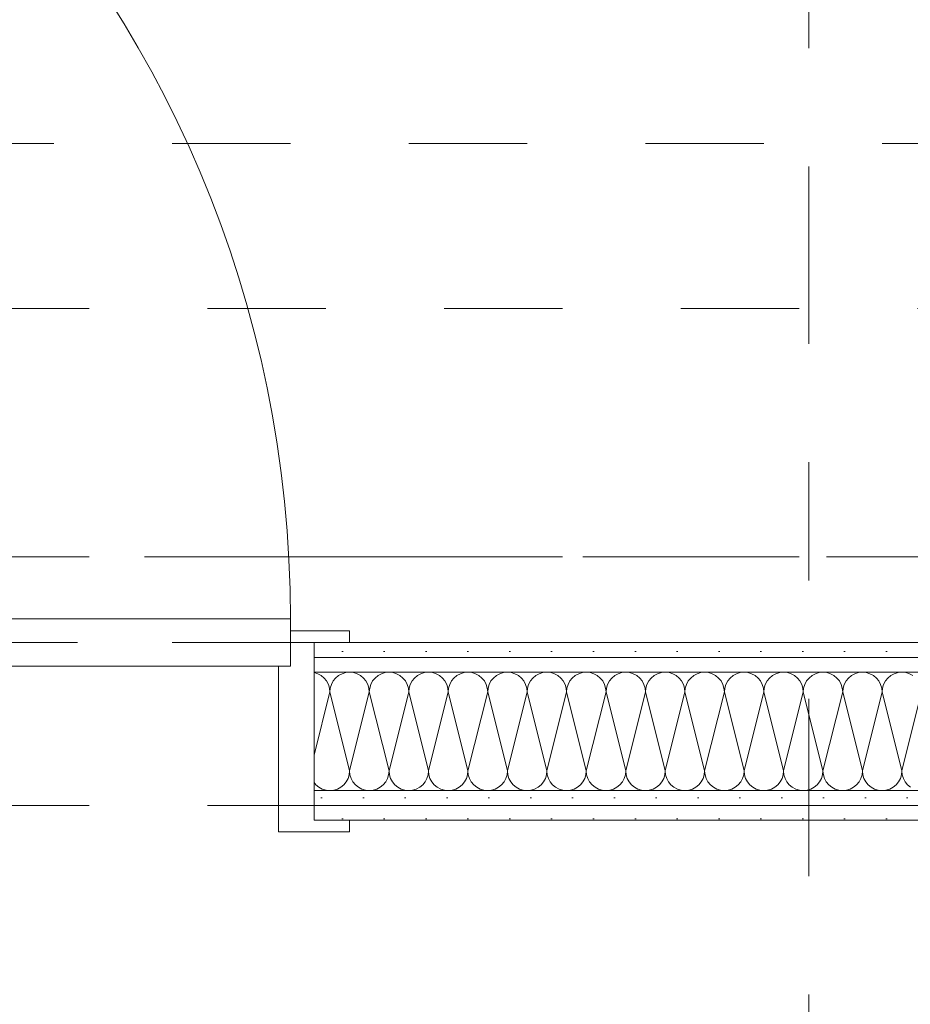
# Model space of a CAD drawing. Header units: metres. Extents: x -4 to 100, y -11 to 17.
# Tile 156 of 256: x 9.821 to 10.574, y 7.922 to 8.754. Entities that reach past the tile are written whole.
import ezdxf

# ---------------------------------------------------------------- set-up
doc = ezdxf.new("R2010")
doc.units = ezdxf.units.M
doc.header["$MEASUREMENT"] = 0
for name, pattern in [('Achse', [0.2, 0.1, -0.05, 0, -0.05]), ('Schnittlinie', [0.3, 0.15, -0.075, 0, -0.075]), ('Strichlinie doppelt', [0.546806, 0.264583, -0.105833, 0.070556, -0.105833]), ('Strichlinie eng', [0.115, 0.075, -0.04]), ('Untersicht', [0.1, 0.075, -0.025])]:
    doc.linetypes.add(name, pattern=pattern)
for name, color, linetype in [('152 - Bemaßung_ Beschriftung.Ausbau', 7, 'Continuous'), ('201a - Marker.Schnitt - optisch Grundriss', 7, 'Continuous'), ('451 - Universal.Achsen Raster', 7, 'Continuous'), ('608 - Struktur.Träger', 7, 'Continuous'), ('650 - Abdeckung.Fußboden Aufbau', 7, 'Continuous'), ('Neubau_606 - Struktur.Wand Innen Ausbau', 7, 'Continuous'), ('Neubau_653 - Abdeckung.TB Verkofferung', 7, 'Continuous')]:
    doc.layers.add(name, color=color, linetype=linetype)
doc.styles.add('ERSTELLTER_STIL_2', font='txt')
doc.dimstyles.new('ERSTELLTER_STIL__5', dxfattribs={"dimtxt": 0.1, "dimasz": 0.0532, "dimexe": 0.18, "dimexo": 0.0625, "dimgap": 0, "dimtad": 1, "dimtih": 1, "dimtoh": 1, "dimzin": 0, "dimdsep": 46, "dimtxsty": 'ERSTELLTER_STIL_2', "dimblk": 'ARROWHEAD_2', "dimblk1": 'ARROWHEAD_2', "dimblk2": 'ARROWHEAD_2', "dimcen": 0.09, "dimse1": 1, "dimse2": 1, "dimclrd": 7, "dimclre": 7, "dimclrt": 7, "dimazin": 0, "dimtfac": 1, "dimtdec": 4, "dimtmove": 0, "dimatfit": 3, "dimfxl": 1, "dimtolj": 1, "dimtzin": 0, "dimarcsym": 0})
doc.dimstyles.new('ERSTELLTER_STIL__8', dxfattribs={"dimtxt": 0.18, "dimasz": 0.03648, "dimexe": 0.18, "dimexo": 0.0625, "dimgap": 0, "dimtad": 0, "dimtih": 1, "dimtoh": 1, "dimdec": 4, "dimzin": 0, "dimdsep": 46, "dimcen": 0.09, "dimadec": 0, "dimazin": 0, "dimtfac": 1, "dimtdec": 4, "dimtmove": 0, "dimatfit": 3, "dimldrblk": 'ARROWHEAD_11', "dimfxl": 1, "dimtolj": 1, "dimtzin": 0, "dimarcsym": 0})
pattern_1 = [(45, (0, 0), (-0.01767767, 0.01767767), [0, -0.025])]

# ---------------------------------------------------------------- blocks, each defined once
blk = doc.blocks.new('*X36')
at = {"layer": 'Neubau_606 - Struktur.Wand Innen Ausbau', "color": 7, "linetype": 'Continuous', "lineweight": 5}
for p, q in [((10.07304, 8.20121), (10.06999, 8.20214)), ((10.07593, 8.19967), (10.07304, 8.20121)), ((10.07845, 8.1976), (10.07593, 8.19967)), ((10.08052, 8.19508), (10.07845, 8.1976)), ((10.08821, 8.1976), (10.08614, 8.19508)), ((10.09074, 8.19967), (10.08821, 8.1976)), ((10.09362, 8.20121), (10.09074, 8.19967)), ((10.09675, 8.20216), (10.09362, 8.20121)), ((10.1, 8.20248), (10.09675, 8.20216)), ((10.10325, 8.20216), (10.1, 8.20248)), ((10.10638, 8.20121), (10.10325, 8.20216)), ((10.10926, 8.19967), (10.10638, 8.20121)), ((10.11179, 8.1976), (10.10926, 8.19967)), ((10.11386, 8.19508), (10.11179, 8.1976)), ((10.12155, 8.1976), (10.11948, 8.19508)), ((10.12407, 8.19967), (10.12155, 8.1976)), ((10.12696, 8.20121), (10.12407, 8.19967)), ((10.13008, 8.20216), (10.12696, 8.20121)), ((10.13333, 8.20248), (10.13008, 8.20216)), ((10.13658, 8.20216), (10.13333, 8.20248)), ((10.13971, 8.20121), (10.13658, 8.20216)), ((10.14259, 8.19967), (10.13971, 8.20121)), ((10.14512, 8.1976), (10.14259, 8.19967)), ((10.14719, 8.19508), (10.14512, 8.1976)), ((10.15488, 8.1976), (10.15281, 8.19508)), ((10.15741, 8.19967), (10.15488, 8.1976)), ((10.16029, 8.20121), (10.15741, 8.19967)), ((10.16342, 8.20216), (10.16029, 8.20121)), ((10.16667, 8.20248), (10.16342, 8.20216)), ((10.16992, 8.20216), (10.16667, 8.20248)), ((10.17304, 8.20121), (10.16992, 8.20216)), ((10.17593, 8.19967), (10.17304, 8.20121)), ((10.17845, 8.1976), (10.17593, 8.19967)), ((10.18052, 8.19508), (10.17845, 8.1976)), ((10.18821, 8.1976), (10.18614, 8.19508)), ((10.19074, 8.19967), (10.18821, 8.1976)), ((10.19362, 8.20121), (10.19074, 8.19967)), ((10.19675, 8.20216), (10.19362, 8.20121)), ((10.2, 8.20248), (10.19675, 8.20216)), ((10.20325, 8.20216), (10.2, 8.20248)), ((10.20638, 8.20121), (10.20325, 8.20216)), ((10.20926, 8.19967), (10.20638, 8.20121)), ((10.21179, 8.1976), (10.20926, 8.19967)), ((10.21386, 8.19508), (10.21179, 8.1976)), ((10.22155, 8.1976), (10.21948, 8.19508)), ((10.22407, 8.19967), (10.22155, 8.1976)), ((10.22696, 8.20121), (10.22407, 8.19967)), ((10.23008, 8.20216), (10.22696, 8.20121)), ((10.23333, 8.20248), (10.23008, 8.20216)), ((10.23658, 8.20216), (10.23333, 8.20248)), ((10.23971, 8.20121), (10.23658, 8.20216)), ((10.24259, 8.19967), (10.23971, 8.20121)), ((10.24512, 8.1976), (10.24259, 8.19967)), ((10.24719, 8.19508), (10.24512, 8.1976)), ((10.25488, 8.1976), (10.25281, 8.19508)), ((10.25741, 8.19967), (10.25488, 8.1976)), ((10.26029, 8.20121), (10.25741, 8.19967)), ((10.26342, 8.20216), (10.26029, 8.20121)), ((10.26667, 8.20248), (10.26342, 8.20216)), ((10.26992, 8.20216), (10.26667, 8.20248)), ((10.27304, 8.20121), (10.26992, 8.20216)), ((10.27593, 8.19967), (10.27304, 8.20121)), ((10.27845, 8.1976), (10.27593, 8.19967)), ((10.28052, 8.19508), (10.27845, 8.1976)), ((10.28821, 8.1976), (10.28614, 8.19508)), ((10.29074, 8.19967), (10.28821, 8.1976)), ((10.29362, 8.20121), (10.29074, 8.19967)), ((10.29675, 8.20216), (10.29362, 8.20121)), ((10.3, 8.20248), (10.29675, 8.20216)), ((10.30325, 8.20216), (10.3, 8.20248)), ((10.30638, 8.20121), (10.30325, 8.20216)), ((10.30926, 8.19967), (10.30638, 8.20121)), ((10.31179, 8.1976), (10.30926, 8.19967)), ((10.31386, 8.19508), (10.31179, 8.1976)), ((10.32155, 8.1976), (10.31948, 8.19508)), ((10.32407, 8.19967), (10.32155, 8.1976)), ((10.32696, 8.20121), (10.32407, 8.19967)), ((10.33008, 8.20216), (10.32696, 8.20121)), ((10.33333, 8.20248), (10.33008, 8.20216)), ((10.33658, 8.20216), (10.33333, 8.20248)), ((10.33971, 8.20121), (10.33658, 8.20216)), ((10.34259, 8.19967), (10.33971, 8.20121)), ((10.34512, 8.1976), (10.34259, 8.19967)), ((10.34719, 8.19508), (10.34512, 8.1976)), ((10.35488, 8.1976), (10.35281, 8.19508)), ((10.35741, 8.19967), (10.35488, 8.1976)), ((10.36029, 8.20121), (10.35741, 8.19967)), ((10.36342, 8.20216), (10.36029, 8.20121)), ((10.36667, 8.20248), (10.36342, 8.20216)), ((10.36992, 8.20216), (10.36667, 8.20248)), ((10.37304, 8.20121), (10.36992, 8.20216)), ((10.37593, 8.19967), (10.37304, 8.20121)), ((10.37845, 8.1976), (10.37593, 8.19967)), ((10.38052, 8.19508), (10.37845, 8.1976)), ((10.38821, 8.1976), (10.38614, 8.19508)), ((10.39074, 8.19967), (10.38821, 8.1976)), ((10.39362, 8.20121), (10.39074, 8.19967)), ((10.39675, 8.20216), (10.39362, 8.20121)), ((10.4, 8.20248), (10.39675, 8.20216)), ((10.40325, 8.20216), (10.4, 8.20248)), ((10.40638, 8.20121), (10.40325, 8.20216)), ((10.40926, 8.19967), (10.40638, 8.20121)), ((10.41179, 8.1976), (10.40926, 8.19967)), ((10.41386, 8.19508), (10.41179, 8.1976)), ((10.42155, 8.1976), (10.41948, 8.19508)), ((10.42407, 8.19967), (10.42155, 8.1976)), ((10.42696, 8.20121), (10.42407, 8.19967)), ((10.43008, 8.20216), (10.42696, 8.20121)), ((10.43333, 8.20248), (10.43008, 8.20216)), ((10.43658, 8.20216), (10.43333, 8.20248)), ((10.43971, 8.20121), (10.43658, 8.20216)), ((10.44259, 8.19967), (10.43971, 8.20121)), ((10.44512, 8.1976), (10.44259, 8.19967)), ((10.44719, 8.19508), (10.44512, 8.1976)), ((10.45488, 8.1976), (10.45281, 8.19508)), ((10.45741, 8.19967), (10.45488, 8.1976)), ((10.46029, 8.20121), (10.45741, 8.19967)), ((10.46342, 8.20216), (10.46029, 8.20121)), ((10.46667, 8.20248), (10.46342, 8.20216)), ((10.46992, 8.20216), (10.46667, 8.20248)), ((10.47304, 8.20121), (10.46992, 8.20216)), ((10.47593, 8.19967), (10.47304, 8.20121)), ((10.47845, 8.1976), (10.47593, 8.19967)), ((10.48052, 8.19508), (10.47845, 8.1976)), ((10.48821, 8.1976), (10.48614, 8.19508)), ((10.49074, 8.19967), (10.48821, 8.1976)), ((10.49362, 8.20121), (10.49074, 8.19967)), ((10.49675, 8.20216), (10.49362, 8.20121)), ((10.5, 8.20248), (10.49675, 8.20216)), ((10.50325, 8.20216), (10.5, 8.20248)), ((10.50638, 8.20121), (10.50325, 8.20216)), ((10.50926, 8.19967), (10.50638, 8.20121)), ((10.51179, 8.1976), (10.50926, 8.19967)), ((10.51386, 8.19508), (10.51179, 8.1976)), ((10.52155, 8.1976), (10.51948, 8.19508)), ((10.52407, 8.19967), (10.52155, 8.1976)), ((10.52696, 8.20121), (10.52407, 8.19967)), ((10.53008, 8.20216), (10.52696, 8.20121)), ((10.53333, 8.20248), (10.53008, 8.20216)), ((10.53658, 8.20216), (10.53333, 8.20248)), ((10.53971, 8.20121), (10.53658, 8.20216)), ((10.54259, 8.19967), (10.53971, 8.20121)), ((10.54512, 8.1976), (10.54259, 8.19967)), ((10.54719, 8.19508), (10.54512, 8.1976)), ((10.55488, 8.1976), (10.55281, 8.19508)), ((10.55741, 8.19967), (10.55488, 8.1976)), ((10.56029, 8.20121), (10.55741, 8.19967)), ((10.56342, 8.20216), (10.56029, 8.20121)), ((10.56667, 8.20248), (10.56342, 8.20216)), ((10.56992, 8.20216), (10.56667, 8.20248)), ((10.57304, 8.20121), (10.56992, 8.20216)), ((10.57593, 8.19967), (10.57304, 8.20121)), ((10.08206, 8.19219), (10.08052, 8.19508)), ((10.08301, 8.18907), (10.08206, 8.19219)), ((10.08333, 8.18582), (10.08301, 8.18907)), ((10.08365, 8.18907), (10.08333, 8.18582)), ((10.0846, 8.19219), (10.08365, 8.18907)), ((10.08614, 8.19508), (10.0846, 8.19219)), ((10.1154, 8.19219), (10.11386, 8.19508)), ((10.11635, 8.18907), (10.1154, 8.19219)), ((10.11667, 8.18582), (10.11635, 8.18907)), ((10.11699, 8.18907), (10.11667, 8.18582)), ((10.11794, 8.19219), (10.11699, 8.18907)), ((10.11948, 8.19508), (10.11794, 8.19219)), ((10.14873, 8.19219), (10.14719, 8.19508)), ((10.14968, 8.18907), (10.14873, 8.19219)), ((10.15, 8.18582), (10.14968, 8.18907)), ((10.15032, 8.18907), (10.15, 8.18582)), ((10.15127, 8.19219), (10.15032, 8.18907)), ((10.15281, 8.19508), (10.15127, 8.19219)), ((10.18206, 8.19219), (10.18052, 8.19508)), ((10.18301, 8.18907), (10.18206, 8.19219)), ((10.18333, 8.18582), (10.18301, 8.18907)), ((10.18365, 8.18907), (10.18333, 8.18582)), ((10.1846, 8.19219), (10.18365, 8.18907)), ((10.18614, 8.19508), (10.1846, 8.19219)), ((10.2154, 8.19219), (10.21386, 8.19508)), ((10.21635, 8.18907), (10.2154, 8.19219)), ((10.21667, 8.18582), (10.21635, 8.18907)), ((10.21699, 8.18907), (10.21667, 8.18582)), ((10.21794, 8.19219), (10.21699, 8.18907)), ((10.21948, 8.19508), (10.21794, 8.19219)), ((10.24873, 8.19219), (10.24719, 8.19508)), ((10.24968, 8.18907), (10.24873, 8.19219)), ((10.25, 8.18582), (10.24968, 8.18907)), ((10.25032, 8.18907), (10.25, 8.18582)), ((10.25127, 8.19219), (10.25032, 8.18907)), ((10.25281, 8.19508), (10.25127, 8.19219)), ((10.28206, 8.19219), (10.28052, 8.19508)), ((10.28301, 8.18907), (10.28206, 8.19219)), ((10.28333, 8.18582), (10.28301, 8.18907)), ((10.28365, 8.18907), (10.28333, 8.18582)), ((10.2846, 8.19219), (10.28365, 8.18907)), ((10.28614, 8.19508), (10.2846, 8.19219)), ((10.3154, 8.19219), (10.31386, 8.19508)), ((10.31635, 8.18907), (10.3154, 8.19219)), ((10.31667, 8.18582), (10.31635, 8.18907)), ((10.31699, 8.18907), (10.31667, 8.18582)), ((10.31794, 8.19219), (10.31699, 8.18907)), ((10.31948, 8.19508), (10.31794, 8.19219)), ((10.34873, 8.19219), (10.34719, 8.19508)), ((10.34968, 8.18907), (10.34873, 8.19219)), ((10.35, 8.18582), (10.34968, 8.18907)), ((10.35032, 8.18907), (10.35, 8.18582)), ((10.35127, 8.19219), (10.35032, 8.18907)), ((10.35281, 8.19508), (10.35127, 8.19219)), ((10.38206, 8.19219), (10.38052, 8.19508)), ((10.38301, 8.18907), (10.38206, 8.19219)), ((10.38333, 8.18582), (10.38301, 8.18907)), ((10.38365, 8.18907), (10.38333, 8.18582)), ((10.3846, 8.19219), (10.38365, 8.18907)), ((10.38614, 8.19508), (10.3846, 8.19219)), ((10.4154, 8.19219), (10.41386, 8.19508)), ((10.41635, 8.18907), (10.4154, 8.19219)), ((10.41667, 8.18582), (10.41635, 8.18907)), ((10.41699, 8.18907), (10.41667, 8.18582)), ((10.41794, 8.19219), (10.41699, 8.18907)), ((10.41948, 8.19508), (10.41794, 8.19219)), ((10.44873, 8.19219), (10.44719, 8.19508)), ((10.44968, 8.18907), (10.44873, 8.19219)), ((10.45, 8.18582), (10.44968, 8.18907)), ((10.45032, 8.18907), (10.45, 8.18582)), ((10.45127, 8.19219), (10.45032, 8.18907)), ((10.45281, 8.19508), (10.45127, 8.19219)), ((10.48206, 8.19219), (10.48052, 8.19508)), ((10.48301, 8.18907), (10.48206, 8.19219)), ((10.48333, 8.18582), (10.48301, 8.18907)), ((10.48365, 8.18907), (10.48333, 8.18582)), ((10.4846, 8.19219), (10.48365, 8.18907)), ((10.48614, 8.19508), (10.4846, 8.19219)), ((10.5154, 8.19219), (10.51386, 8.19508)), ((10.51635, 8.18907), (10.5154, 8.19219)), ((10.51667, 8.18582), (10.51635, 8.18907)), ((10.51699, 8.18907), (10.51667, 8.18582)), ((10.51794, 8.19219), (10.51699, 8.18907)), ((10.51948, 8.19508), (10.51794, 8.19219)), ((10.54873, 8.19219), (10.54719, 8.19508)), ((10.54968, 8.18907), (10.54873, 8.19219)), ((10.55, 8.18582), (10.54968, 8.18907)), ((10.55032, 8.18907), (10.55, 8.18582)), ((10.55127, 8.19219), (10.55032, 8.18907)), ((10.55281, 8.19508), (10.55127, 8.19219)), ((10.06999, 8.13244), (10.08333, 8.18582)), ((10.1, 8.11915), (10.08333, 8.18582)), ((10.1, 8.11915), (10.11667, 8.18582)), ((10.13333, 8.11915), (10.11667, 8.18582)), ((10.13333, 8.11915), (10.15, 8.18582)), ((10.16667, 8.11915), (10.15, 8.18582)), ((10.16667, 8.11915), (10.18333, 8.18582)), ((10.2, 8.11915), (10.18333, 8.18582)), ((10.2, 8.11915), (10.21667, 8.18582)), ((10.23333, 8.11915), (10.21667, 8.18582)), ((10.23333, 8.11915), (10.25, 8.18582)), ((10.26667, 8.11915), (10.25, 8.18582)), ((10.26667, 8.11915), (10.28333, 8.18582)), ((10.3, 8.11915), (10.28333, 8.18582)), ((10.3, 8.11915), (10.31667, 8.18582)), ((10.33333, 8.11915), (10.31667, 8.18582)), ((10.33333, 8.11915), (10.35, 8.18582)), ((10.36667, 8.11915), (10.35, 8.18582)), ((10.36667, 8.11915), (10.38333, 8.18582)), ((10.4, 8.11915), (10.38333, 8.18582)), ((10.4, 8.11915), (10.41667, 8.18582)), ((10.43333, 8.11915), (10.41667, 8.18582)), ((10.43333, 8.11915), (10.45, 8.18582)), ((10.46667, 8.11915), (10.45, 8.18582)), ((10.46667, 8.11915), (10.48333, 8.18582)), ((10.5, 8.11915), (10.48333, 8.18582)), ((10.5, 8.11915), (10.51667, 8.18582)), ((10.53333, 8.11915), (10.51667, 8.18582)), ((10.53333, 8.11915), (10.55, 8.18582)), ((10.56667, 8.11915), (10.55, 8.18582)), ((10.56667, 8.11915), (10.58333, 8.18582)), ((10.09873, 8.11277), (10.09968, 8.1159)), ((10.09968, 8.1159), (10.1, 8.11915)), ((10.1, 8.11915), (10.10032, 8.1159)), ((10.10032, 8.1159), (10.10127, 8.11277)), ((10.13206, 8.11277), (10.13301, 8.1159)), ((10.13301, 8.1159), (10.13333, 8.11915)), ((10.13333, 8.11915), (10.13365, 8.1159)), ((10.13365, 8.1159), (10.1346, 8.11277)), ((10.1654, 8.11277), (10.16635, 8.1159)), ((10.16635, 8.1159), (10.16667, 8.11915)), ((10.16667, 8.11915), (10.16699, 8.1159)), ((10.16699, 8.1159), (10.16794, 8.11277)), ((10.19873, 8.11277), (10.19968, 8.1159)), ((10.19968, 8.1159), (10.2, 8.11915)), ((10.2, 8.11915), (10.20032, 8.1159)), ((10.20032, 8.1159), (10.20127, 8.11277)), ((10.23206, 8.11277), (10.23301, 8.1159)), ((10.23301, 8.1159), (10.23333, 8.11915)), ((10.23333, 8.11915), (10.23365, 8.1159)), ((10.23365, 8.1159), (10.2346, 8.11277)), ((10.2654, 8.11277), (10.26635, 8.1159)), ((10.26635, 8.1159), (10.26667, 8.11915)), ((10.26667, 8.11915), (10.26699, 8.1159)), ((10.26699, 8.1159), (10.26794, 8.11277)), ((10.29873, 8.11277), (10.29968, 8.1159)), ((10.29968, 8.1159), (10.3, 8.11915)), ((10.3, 8.11915), (10.30032, 8.1159)), ((10.30032, 8.1159), (10.30127, 8.11277)), ((10.33206, 8.11277), (10.33301, 8.1159)), ((10.33301, 8.1159), (10.33333, 8.11915)), ((10.33333, 8.11915), (10.33365, 8.1159)), ((10.33365, 8.1159), (10.3346, 8.11277)), ((10.3654, 8.11277), (10.36635, 8.1159)), ((10.36635, 8.1159), (10.36667, 8.11915)), ((10.36667, 8.11915), (10.36699, 8.1159)), ((10.36699, 8.1159), (10.36794, 8.11277)), ((10.39873, 8.11277), (10.39968, 8.1159)), ((10.39968, 8.1159), (10.4, 8.11915)), ((10.4, 8.11915), (10.40032, 8.1159)), ((10.40032, 8.1159), (10.40127, 8.11277)), ((10.43206, 8.11277), (10.43301, 8.1159)), ((10.43301, 8.1159), (10.43333, 8.11915)), ((10.43333, 8.11915), (10.43365, 8.1159)), ((10.43365, 8.1159), (10.4346, 8.11277)), ((10.4654, 8.11277), (10.46635, 8.1159)), ((10.46635, 8.1159), (10.46667, 8.11915)), ((10.46667, 8.11915), (10.46699, 8.1159)), ((10.46699, 8.1159), (10.46794, 8.11277)), ((10.49873, 8.11277), (10.49968, 8.1159)), ((10.49968, 8.1159), (10.5, 8.11915)), ((10.5, 8.11915), (10.50032, 8.1159)), ((10.50032, 8.1159), (10.50127, 8.11277)), ((10.53206, 8.11277), (10.53301, 8.1159)), ((10.53301, 8.1159), (10.53333, 8.11915)), ((10.53333, 8.11915), (10.53365, 8.1159)), ((10.53365, 8.1159), (10.5346, 8.11277)), ((10.5654, 8.11277), (10.56635, 8.1159)), ((10.56635, 8.1159), (10.56667, 8.11915)), ((10.56667, 8.11915), (10.56699, 8.1159)), ((10.56699, 8.1159), (10.56794, 8.11277)), ((10.06999, 8.10926), (10.07155, 8.10736)), ((10.07155, 8.10736), (10.07407, 8.10529)), ((10.07407, 8.10529), (10.07696, 8.10375)), ((10.08971, 8.10375), (10.09259, 8.10529)), ((10.09259, 8.10529), (10.09512, 8.10736)), ((10.09512, 8.10736), (10.09719, 8.10989)), ((10.09719, 8.10989), (10.09873, 8.11277)), ((10.10127, 8.11277), (10.10281, 8.10989)), ((10.10281, 8.10989), (10.10488, 8.10736)), ((10.10488, 8.10736), (10.10741, 8.10529)), ((10.10741, 8.10529), (10.11029, 8.10375)), ((10.12304, 8.10375), (10.12593, 8.10529)), ((10.12593, 8.10529), (10.12845, 8.10736)), ((10.12845, 8.10736), (10.13052, 8.10989)), ((10.13052, 8.10989), (10.13206, 8.11277)), ((10.1346, 8.11277), (10.13614, 8.10989)), ((10.13614, 8.10989), (10.13821, 8.10736)), ((10.13821, 8.10736), (10.14074, 8.10529)), ((10.14074, 8.10529), (10.14362, 8.10375)), ((10.15638, 8.10375), (10.15926, 8.10529)), ((10.15926, 8.10529), (10.16179, 8.10736)), ((10.16179, 8.10736), (10.16386, 8.10989)), ((10.16386, 8.10989), (10.1654, 8.11277)), ((10.16794, 8.11277), (10.16948, 8.10989)), ((10.16948, 8.10989), (10.17155, 8.10736)), ((10.17155, 8.10736), (10.17407, 8.10529)), ((10.17407, 8.10529), (10.17696, 8.10375)), ((10.18971, 8.10375), (10.19259, 8.10529)), ((10.19259, 8.10529), (10.19512, 8.10736)), ((10.19512, 8.10736), (10.19719, 8.10989)), ((10.19719, 8.10989), (10.19873, 8.11277)), ((10.20127, 8.11277), (10.20281, 8.10989)), ((10.20281, 8.10989), (10.20488, 8.10736)), ((10.20488, 8.10736), (10.20741, 8.10529)), ((10.20741, 8.10529), (10.21029, 8.10375)), ((10.22304, 8.10375), (10.22593, 8.10529)), ((10.22593, 8.10529), (10.22845, 8.10736)), ((10.22845, 8.10736), (10.23052, 8.10989)), ((10.23052, 8.10989), (10.23206, 8.11277)), ((10.2346, 8.11277), (10.23614, 8.10989)), ((10.23614, 8.10989), (10.23821, 8.10736)), ((10.23821, 8.10736), (10.24074, 8.10529)), ((10.24074, 8.10529), (10.24362, 8.10375)), ((10.25638, 8.10375), (10.25926, 8.10529)), ((10.25926, 8.10529), (10.26179, 8.10736)), ((10.26179, 8.10736), (10.26386, 8.10989)), ((10.26386, 8.10989), (10.2654, 8.11277)), ((10.26794, 8.11277), (10.26948, 8.10989)), ((10.26948, 8.10989), (10.27155, 8.10736)), ((10.27155, 8.10736), (10.27407, 8.10529)), ((10.27407, 8.10529), (10.27696, 8.10375)), ((10.28971, 8.10375), (10.29259, 8.10529)), ((10.29259, 8.10529), (10.29512, 8.10736)), ((10.29512, 8.10736), (10.29719, 8.10989)), ((10.29719, 8.10989), (10.29873, 8.11277)), ((10.30127, 8.11277), (10.30281, 8.10989)), ((10.30281, 8.10989), (10.30488, 8.10736)), ((10.30488, 8.10736), (10.30741, 8.10529)), ((10.30741, 8.10529), (10.31029, 8.10375)), ((10.32304, 8.10375), (10.32593, 8.10529)), ((10.32593, 8.10529), (10.32845, 8.10736)), ((10.32845, 8.10736), (10.33052, 8.10989)), ((10.33052, 8.10989), (10.33206, 8.11277)), ((10.3346, 8.11277), (10.33614, 8.10989)), ((10.33614, 8.10989), (10.33821, 8.10736)), ((10.33821, 8.10736), (10.34074, 8.10529)), ((10.34074, 8.10529), (10.34362, 8.10375)), ((10.35638, 8.10375), (10.35926, 8.10529)), ((10.35926, 8.10529), (10.36179, 8.10736)), ((10.36179, 8.10736), (10.36386, 8.10989)), ((10.36386, 8.10989), (10.3654, 8.11277)), ((10.36794, 8.11277), (10.36948, 8.10989)), ((10.36948, 8.10989), (10.37155, 8.10736)), ((10.37155, 8.10736), (10.37407, 8.10529)), ((10.37407, 8.10529), (10.37696, 8.10375)), ((10.38971, 8.10375), (10.39259, 8.10529)), ((10.39259, 8.10529), (10.39512, 8.10736)), ((10.39512, 8.10736), (10.39719, 8.10989)), ((10.39719, 8.10989), (10.39873, 8.11277)), ((10.40127, 8.11277), (10.40281, 8.10989)), ((10.40281, 8.10989), (10.40488, 8.10736)), ((10.40488, 8.10736), (10.40741, 8.10529)), ((10.40741, 8.10529), (10.41029, 8.10375)), ((10.42304, 8.10375), (10.42593, 8.10529)), ((10.42593, 8.10529), (10.42845, 8.10736)), ((10.42845, 8.10736), (10.43052, 8.10989)), ((10.43052, 8.10989), (10.43206, 8.11277)), ((10.4346, 8.11277), (10.43614, 8.10989)), ((10.43614, 8.10989), (10.43821, 8.10736)), ((10.43821, 8.10736), (10.44074, 8.10529)), ((10.44074, 8.10529), (10.44362, 8.10375)), ((10.45638, 8.10375), (10.45926, 8.10529)), ((10.45926, 8.10529), (10.46179, 8.10736)), ((10.46179, 8.10736), (10.46386, 8.10989)), ((10.46386, 8.10989), (10.4654, 8.11277)), ((10.46794, 8.11277), (10.46948, 8.10989)), ((10.46948, 8.10989), (10.47155, 8.10736)), ((10.47155, 8.10736), (10.47407, 8.10529)), ((10.47407, 8.10529), (10.47696, 8.10375)), ((10.48971, 8.10375), (10.49259, 8.10529)), ((10.49259, 8.10529), (10.49512, 8.10736)), ((10.49512, 8.10736), (10.49719, 8.10989)), ((10.49719, 8.10989), (10.49873, 8.11277)), ((10.50127, 8.11277), (10.50281, 8.10989)), ((10.50281, 8.10989), (10.50488, 8.10736)), ((10.50488, 8.10736), (10.50741, 8.10529)), ((10.50741, 8.10529), (10.51029, 8.10375)), ((10.52304, 8.10375), (10.52593, 8.10529)), ((10.52593, 8.10529), (10.52845, 8.10736)), ((10.52845, 8.10736), (10.53052, 8.10989)), ((10.53052, 8.10989), (10.53206, 8.11277)), ((10.5346, 8.11277), (10.53614, 8.10989)), ((10.53614, 8.10989), (10.53821, 8.10736)), ((10.53821, 8.10736), (10.54074, 8.10529)), ((10.54074, 8.10529), (10.54362, 8.10375)), ((10.55638, 8.10375), (10.55926, 8.10529)), ((10.55926, 8.10529), (10.56179, 8.10736)), ((10.56179, 8.10736), (10.56386, 8.10989)), ((10.56386, 8.10989), (10.5654, 8.11277)), ((10.56794, 8.11277), (10.56948, 8.10989)), ((10.56948, 8.10989), (10.57155, 8.10736)), ((10.57155, 8.10736), (10.57407, 8.10529)), ((10.07696, 8.10375), (10.08008, 8.1028)), ((10.08008, 8.1028), (10.08333, 8.10248)), ((10.08333, 8.10248), (10.08658, 8.1028)), ((10.08658, 8.1028), (10.08971, 8.10375)), ((10.11029, 8.10375), (10.11342, 8.1028)), ((10.11342, 8.1028), (10.11667, 8.10248)), ((10.11667, 8.10248), (10.11992, 8.1028)), ((10.11992, 8.1028), (10.12304, 8.10375)), ((10.14362, 8.10375), (10.14675, 8.1028)), ((10.14675, 8.1028), (10.15, 8.10248)), ((10.15, 8.10248), (10.15325, 8.1028)), ((10.15325, 8.1028), (10.15638, 8.10375)), ((10.17696, 8.10375), (10.18008, 8.1028)), ((10.18008, 8.1028), (10.18333, 8.10248)), ((10.18333, 8.10248), (10.18658, 8.1028)), ((10.18658, 8.1028), (10.18971, 8.10375)), ((10.21029, 8.10375), (10.21342, 8.1028)), ((10.21342, 8.1028), (10.21667, 8.10248)), ((10.21667, 8.10248), (10.21992, 8.1028)), ((10.21992, 8.1028), (10.22304, 8.10375)), ((10.24362, 8.10375), (10.24675, 8.1028)), ((10.24675, 8.1028), (10.25, 8.10248)), ((10.25, 8.10248), (10.25325, 8.1028)), ((10.25325, 8.1028), (10.25638, 8.10375)), ((10.27696, 8.10375), (10.28008, 8.1028)), ((10.28008, 8.1028), (10.28333, 8.10248)), ((10.28333, 8.10248), (10.28658, 8.1028)), ((10.28658, 8.1028), (10.28971, 8.10375)), ((10.31029, 8.10375), (10.31342, 8.1028)), ((10.31342, 8.1028), (10.31667, 8.10248)), ((10.31667, 8.10248), (10.31992, 8.1028)), ((10.31992, 8.1028), (10.32304, 8.10375)), ((10.34362, 8.10375), (10.34675, 8.1028)), ((10.34675, 8.1028), (10.35, 8.10248)), ((10.35, 8.10248), (10.35325, 8.1028)), ((10.35325, 8.1028), (10.35638, 8.10375)), ((10.37696, 8.10375), (10.38008, 8.1028)), ((10.38008, 8.1028), (10.38333, 8.10248)), ((10.38333, 8.10248), (10.38658, 8.1028)), ((10.38658, 8.1028), (10.38971, 8.10375)), ((10.41029, 8.10375), (10.41342, 8.1028)), ((10.41342, 8.1028), (10.41667, 8.10248)), ((10.41667, 8.10248), (10.41992, 8.1028)), ((10.41992, 8.1028), (10.42304, 8.10375)), ((10.44362, 8.10375), (10.44675, 8.1028)), ((10.44675, 8.1028), (10.45, 8.10248)), ((10.45, 8.10248), (10.45325, 8.1028)), ((10.45325, 8.1028), (10.45638, 8.10375)), ((10.47696, 8.10375), (10.48008, 8.1028)), ((10.48008, 8.1028), (10.48333, 8.10248)), ((10.48333, 8.10248), (10.48658, 8.1028)), ((10.48658, 8.1028), (10.48971, 8.10375)), ((10.51029, 8.10375), (10.51342, 8.1028)), ((10.51342, 8.1028), (10.51667, 8.10248)), ((10.51667, 8.10248), (10.51992, 8.1028)), ((10.51992, 8.1028), (10.52304, 8.10375)), ((10.54362, 8.10375), (10.54675, 8.1028)), ((10.54675, 8.1028), (10.55, 8.10248)), ((10.55, 8.10248), (10.55325, 8.1028)), ((10.55325, 8.1028), (10.55638, 8.10375))]:
    blk.add_line(p, q, dxfattribs=at)
blk = doc.blocks.new('ARROWHEAD_11')
at = {"color": 0, "linetype": 'Continuous', "lineweight": 0}
blk.add_line((0, 0), (-1, 0), dxfattribs=at)
at = {"color": 0, "linetype": 'Continuous', "lineweight": 0, "const_width": 0.25, "flags": 128}
blk.add_lwpolyline([(-0.125, 0, 1), (0.125, 0, 1)], format="xyb", close=True, dxfattribs=at)
blk = doc.blocks.new('*D596')
at = {"layer": '152 - Bemaßung_ Beschriftung.Ausbau', "color": 7, "linetype": 'Continuous', "lineweight": 5}
for p, q in [((9.05999, 9.3568), (9.05999, 9.4618)), ((10.06999, 9.3568), (10.06999, 9.4618)), ((9.0802, 9.4443), (9.03978, 9.3743)), ((10.04978, 9.3743), (10.0902, 9.4443)), ((9.05999, 9.4093), (10.06999, 9.4093)), ((10.06999, 9.4093), (10.10422, 9.4093))]:
    blk.add_line(p, q, dxfattribs=at)
at = {"layer": '152 - Bemaßung_ Beschriftung.Ausbau', "color": 7, "lineweight": 5, "char_height": 0.1, "attachment_point": 7, "style": 'ERSTELLTER_STIL_2'}
for s, insert in [('\\A1;{\\pql;\\fArial|b0|i0|c0|p38;2,13\\fArial|b0|i0|c0|p38;\\A1{\\H.66x;\\S5^  ;}}', (9.40692, 9.26989)), ('\\A1;{\\pql;\\fArial|b0|i0|c0|p38;1,01}', (9.43196, 9.4293))]:
    blk.add_mtext(s, dxfattribs=dict(at, insert=insert))
blk = doc.blocks.new('ARROWHEAD_2')
at = {"color": 0, "linetype": 'Continuous', "lineweight": 0}
for p, q in [((-0.378, -0.655), (0.378, 0.655)), ((0, 0), (-1, 0))]:
    blk.add_line(p, q, dxfattribs=at)

msp = doc.modelspace()

# ---------------------------------------------------------------- hatches: boundary and pattern name
at = {"layer": 'Neubau_606 - Struktur.Wand Innen Ausbau', "linetype": 'Continuous', "lineweight": 0, "true_color": 0x000000}
h = msp.add_hatch(dxfattribs=at)
h.set_pattern_fill('Gips_0001', color=18, style=0, pattern_type=2)
h.set_pattern_definition(pattern_1)
h.paths.add_polyline_path([(10.06999, 8.22748), (10.06999, 8.21498), (11.16999, 8.21498), (11.16999, 8.22748)])
h = msp.add_hatch(dxfattribs=at)
h.set_pattern_fill('Gips_0001', color=18, style=0, pattern_type=2)
h.set_pattern_definition(pattern_1)
h.paths.add_polyline_path([(10.06999, 8.21498), (10.06999, 8.20248), (11.16999, 8.20248), (11.16999, 8.21498)])
h = msp.add_hatch(dxfattribs=at)
h.set_pattern_fill('Gips_0001', color=18, style=0, pattern_type=2)
h.set_pattern_definition(pattern_1)
h.paths.add_polyline_path([(11.16999, 8.10248), (10.06999, 8.10248), (10.06999, 8.08998), (11.16999, 8.08998)])
h = msp.add_hatch(dxfattribs=at)
h.set_pattern_fill('Gips_0001', color=18, style=0, pattern_type=2)
h.set_pattern_definition(pattern_1)
h.paths.add_polyline_path([(10.06999, 8.08998), (10.06999, 8.07748), (11.29748, 8.07748), (11.29748, 8.08998)])

# ---------------------------------------------------------------- linework, layer by layer
at = {"layer": '201a - Marker.Schnitt - optisch Grundriss', "color": 7, "linetype": 'Schnittlinie', "lineweight": 13}
msp.add_line((10.48801, 14.48), (10.48801, -0.78), dxfattribs=at)
at = {"layer": '451 - Universal.Achsen Raster', "color": 160, "linetype": 'Strichlinie doppelt', "lineweight": 9, "true_color": 0x3232ff}
msp.add_line((64.93502, 8.29998), (-3.175, 8.29998), dxfattribs=at)
at = {"layer": '608 - Struktur.Träger', "color": 7, "linetype": 'Untersicht', "lineweight": 13}
for p, q in [((0.37999, 8.50998), (61.87999, 8.50998)), ((0.37999, 8.08998), (61.87999, 8.08998))]:
    msp.add_line(p, q, dxfattribs=at)
at = {"layer": '608 - Struktur.Träger', "color": 7, "linetype": 'Achse', "lineweight": 9}
msp.add_line((0.37999, 8.29998), (61.87999, 8.29998), dxfattribs=at)
at = {"layer": '650 - Abdeckung.Fußboden Aufbau', "color": 7, "linetype": 'Continuous', "lineweight": 13, "flags": 128}
for points in [[(16.15997, 8.22), (16.15997, 8.095), (15.08999, 8.095), (15.08999, 8.08998), (14.97497, 8.08998), (14.97497, 7.93748), (14.87497, 7.93748), (14.87497, 8.08998), (14.76999, 8.08998), (14.76999, 8.50998), (14.84, 8.50998), (14.84, 8.58498), (13.03, 8.58498), (13.03, 8.72498), (11.40998, 8.72498), (11.40998, 8.50998), (11.48999, 8.50998), (11.48999, 8.08998), (11.29748, 8.08998), (11.29748, 8.07748), (10.06999, 8.07748), (10.06999, 8.22748)], [(10.06999, 8.22748), (11.16999, 8.22748)]]:
    msp.add_lwpolyline(points, dxfattribs=at)
at = {"layer": '650 - Abdeckung.Fußboden Aufbau', "color": 7, "linetype": 'Strichlinie eng', "lineweight": 13, "flags": 128}
msp.add_lwpolyline([(10.06999, 8.22748), (9.05999, 8.22748)], dxfattribs=at)
at = {"layer": 'Neubau_606 - Struktur.Wand Innen Ausbau', "color": 1, "linetype": 'Continuous', "lineweight": 13}
for p, q in [((9.07999, 8.24748), (10.04999, 8.24748)), ((10.04999, 8.24748), (10.04999, 8.20748)), ((10.04999, 8.20748), (10.04999, 8.23748)), ((10.04999, 8.23748), (10.09999, 8.23748)), ((10.09999, 8.23748), (10.09999, 8.22748)), ((10.06999, 8.21498), (10.06999, 8.22748)), ((10.09999, 8.22748), (10.06999, 8.22748)), ((10.06999, 8.22748), (10.06999, 8.07748)), ((10.06999, 8.21498), (10.06999, 8.22748)), ((10.06999, 8.21498), (10.06999, 8.22748)), ((10.06999, 8.20248), (10.06999, 8.21498)), ((10.06999, 8.20248), (10.06999, 8.21498)), ((10.06999, 8.20248), (10.06999, 8.21498)), ((10.04999, 8.20748), (9.07999, 8.20748)), ((10.03999, 8.06748), (10.03999, 8.20748)), ((10.03999, 8.20748), (10.04999, 8.20748)), ((10.06999, 8.20248), (11.16999, 8.20248)), ((10.06999, 8.10248), (10.06999, 8.20248)), ((10.06999, 8.10248), (10.06999, 8.20248)), ((10.06999, 8.10248), (10.06999, 8.20248)), ((10.06999, 8.10248), (11.16999, 8.10248)), ((10.06999, 8.08998), (10.06999, 8.10248)), ((10.06999, 8.08998), (10.06999, 8.10248)), ((10.06999, 8.08998), (10.06999, 8.10248)), ((10.06999, 8.07748), (10.06999, 8.08998)), ((10.06999, 8.07748), (10.06999, 8.08998)), ((10.06999, 8.07748), (10.06999, 8.08998)), ((10.06999, 8.07748), (10.09999, 8.07748)), ((10.09999, 8.07748), (10.09999, 8.06748)), ((10.09999, 8.06748), (10.03999, 8.06748))]:
    msp.add_line(p, q, dxfattribs=at)
at = {"layer": 'Neubau_606 - Struktur.Wand Innen Ausbau', "color": 1, "linetype": 'Continuous', "lineweight": 9}
for p, q in [((10.06999, 8.21498), (11.16999, 8.21498)), ((10.06999, 8.08998), (11.16999, 8.08998))]:
    msp.add_line(p, q, dxfattribs=at)
at = {"layer": 'Neubau_606 - Struktur.Wand Innen Ausbau', "color": 1, "linetype": 'Continuous', "lineweight": 13, "flags": 128}
for points in [[(11.16999, 8.22748), (10.06999, 8.22748)], [(10.06999, 8.07748), (11.29748, 8.07748)]]:
    msp.add_lwpolyline(points, dxfattribs=at)
at = {"layer": 'Neubau_606 - Struktur.Wand Innen Ausbau', "color": 1, "linetype": 'Continuous', "lineweight": 9}
msp.add_arc((9.07999, 8.24748), 0.97, 0, 90, dxfattribs=at)
at = {"layer": 'Neubau_653 - Abdeckung.TB Verkofferung', "color": 1, "linetype": 'Untersicht', "lineweight": 9}
for p, q in [((11.25, 8.64948), (7.79499, 8.64948)), ((11.25, 8.22748), (7.79499, 8.22748))]:
    msp.add_line(p, q, dxfattribs=at)

# ---------------------------------------------------------------- block references
at = {"layer": 'Neubau_606 - Struktur.Wand Innen Ausbau', "color": 1, "lineweight": 13}
msp.add_blockref('*X36', (0, 0), dxfattribs=at)

# ---------------------------------------------------------------- dimensions: what is measured, and where the dimension line sits
at = {"layer": '152 - Bemaßung_ Beschriftung.Ausbau', "color": 7, "linetype": 'Continuous', "lineweight": 5}
dim = msp.add_linear_dim(base=(10.06999, 9.4093), p1=(9.05999, 8.22748), p2=(10.06999, 8.22748), dimstyle='ERSTELLTER_STIL__5', dxfattribs=at)
dim.commit()
dim.dimension.update_dxf_attribs({"geometry": '*D596', "text_midpoint": (9.56184, 9.4793), "dimtype": 160})

# ---------------------------------------------------------------- leaders
at = {"layer": '152 - Bemaßung_ Beschriftung.Ausbau', "color": 7, "linetype": 'Continuous', "lineweight": 9, "annotation_type": 0, "has_hookline": 1, "hookline_direction": 1, "text_width": 0.78821}
msp.add_leader([(10.94194, 8.16767), (10.69065, 7.80934), (10.64704, 7.80934)], dimstyle='ERSTELLTER_STIL__8', dxfattribs=at)

doc.saveas('drawing.dxf')
